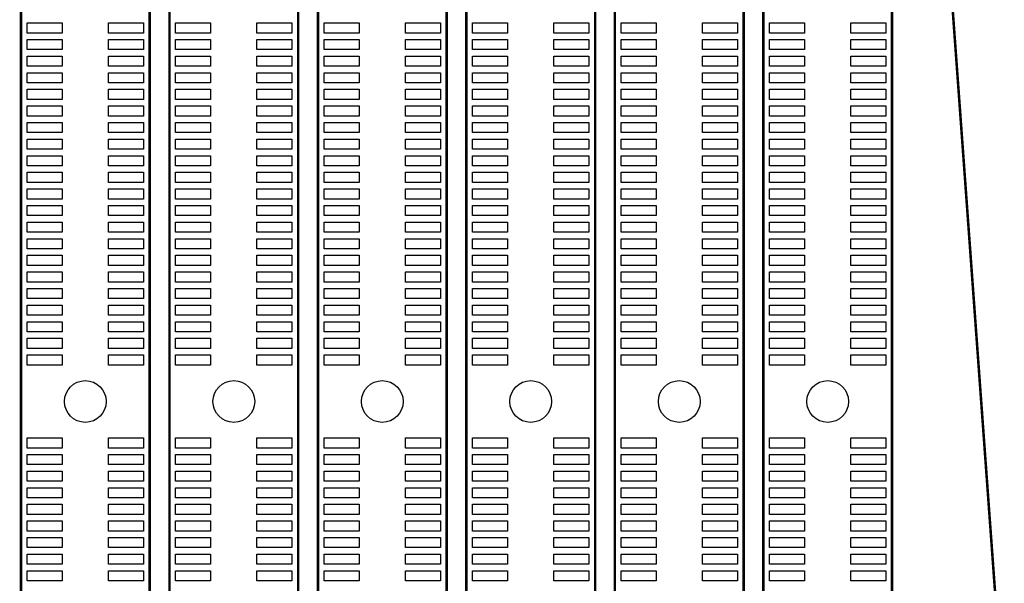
# Model space of a CAD drawing. Extents: x 0 to 344, y -1 to 330.
# Tile 22 of 28: x 128 to 187, y 216 to 250. Entities that reach past the tile are written whole.
import ezdxf

# ---------------------------------------------------------------- set-up
doc = ezdxf.new("R2010")
doc.units = 0
doc.layers.add('PACKAGE_GEOMETRY_SILKSCREEN_TOP', color=3, linetype='CONTINUOUS')
doc.layers.add('PIN_TOP', color=4, linetype='CONTINUOUS')

msp = doc.modelspace()

# ---------------------------------------------------------------- linework, layer by layer
at = {"layer": 'PACKAGE_GEOMETRY_SILKSCREEN_TOP', "const_width": 0.1524}
for points in [[(127.93091, 156.878274), (135.680958, 156.878274), (135.680958, 321.878198), (127.93091, 321.878198), (127.93091, 317.480188)], [(145.810986, 156.878274), (153.561034, 156.878274), (153.561034, 321.878198), (145.810986, 321.878198), (145.810986, 318.243712)], [(169.949368, 321.878198), (163.691062, 321.878198), (163.691062, 156.878274)], [(172.6311, 156.878274), (180.381148, 156.878274), (180.381148, 321.878198), (179.632102, 321.878198)], [(163.691062, 156.878274), (171.44111, 156.878274), (171.44111, 319.062608)], [(172.6311, 318.156336), (172.6311, 156.878274)], [(127.93091, 315.683646), (127.93091, 165.259004)], [(145.810986, 313.744102), (145.810986, 156.878274)], [(154.751024, 156.878274), (162.501072, 156.878274), (162.501072, 313.743848)], [(154.751024, 313.63285), (154.751024, 156.878274)]]:
    msp.add_lwpolyline(points, dxfattribs=at)
for points in [[(136.870948, 156.878274), (144.620996, 156.878274), (144.620996, 321.878198), (136.870948, 321.878198)], [(221.410784, 283.073602), (191.03086, 283.073602), (191.03086, 265.973814), (180.530754, 265.973814), (180.530754, 250.97359), (184.030874, 250.97359), (188.190886, 193.773806), (251.790708, 193.773806), (251.790708, 283.073602)]]:
    msp.add_lwpolyline(points, close=True, dxfattribs=at)
at = {"layer": 'PIN_TOP'}
for points in [[(130.410204, 249.573542), (128.302004, 249.573542), (128.302004, 250.183142), (130.410204, 250.183142)], [(135.310118, 249.573542), (133.201918, 249.573542), (133.201918, 250.183142), (135.310118, 250.183142)], [(139.350242, 249.573542), (137.242042, 249.573542), (137.242042, 250.183142), (139.350242, 250.183142)], [(144.250156, 249.573542), (142.141956, 249.573542), (142.141956, 250.183142), (144.250156, 250.183142)], [(148.29028, 249.573542), (146.18208, 249.573542), (146.18208, 250.183142), (148.29028, 250.183142)], [(153.190194, 249.573542), (151.081994, 249.573542), (151.081994, 250.183142), (153.190194, 250.183142)], [(157.230318, 249.573542), (155.122118, 249.573542), (155.122118, 250.183142), (157.230318, 250.183142)], [(162.130232, 249.573542), (160.022032, 249.573542), (160.022032, 250.183142), (162.130232, 250.183142)], [(166.170356, 249.573542), (164.062156, 249.573542), (164.062156, 250.183142), (166.170356, 250.183142)], [(171.07027, 249.573542), (168.96207, 249.573542), (168.96207, 250.183142), (171.07027, 250.183142)], [(175.110394, 249.573542), (173.002194, 249.573542), (173.002194, 250.183142), (175.110394, 250.183142)], [(180.010308, 249.573542), (177.902108, 249.573542), (177.902108, 250.183142), (180.010308, 250.183142)], [(130.410204, 248.573544), (128.302004, 248.573544), (128.302004, 249.183144), (130.410204, 249.183144)], [(135.310118, 248.573544), (133.201918, 248.573544), (133.201918, 249.183144), (135.310118, 249.183144)], [(139.350242, 248.573544), (137.242042, 248.573544), (137.242042, 249.183144), (139.350242, 249.183144)], [(144.250156, 248.573544), (142.141956, 248.573544), (142.141956, 249.183144), (144.250156, 249.183144)], [(148.29028, 248.573544), (146.18208, 248.573544), (146.18208, 249.183144), (148.29028, 249.183144)], [(153.190194, 248.573544), (151.081994, 248.573544), (151.081994, 249.183144), (153.190194, 249.183144)], [(157.230318, 248.573544), (155.122118, 248.573544), (155.122118, 249.183144), (157.230318, 249.183144)], [(162.130232, 248.573544), (160.022032, 248.573544), (160.022032, 249.183144), (162.130232, 249.183144)], [(166.170356, 248.573544), (164.062156, 248.573544), (164.062156, 249.183144), (166.170356, 249.183144)], [(171.07027, 248.573544), (168.96207, 248.573544), (168.96207, 249.183144), (171.07027, 249.183144)], [(175.110394, 248.573544), (173.002194, 248.573544), (173.002194, 249.183144), (175.110394, 249.183144)], [(180.010308, 248.573544), (177.902108, 248.573544), (177.902108, 249.183144), (180.010308, 249.183144)], [(130.410204, 247.573546), (128.302004, 247.573546), (128.302004, 248.183146), (130.410204, 248.183146)], [(135.310118, 247.573546), (133.201918, 247.573546), (133.201918, 248.183146), (135.310118, 248.183146)], [(139.350242, 247.573546), (137.242042, 247.573546), (137.242042, 248.183146), (139.350242, 248.183146)], [(144.250156, 247.573546), (142.141956, 247.573546), (142.141956, 248.183146), (144.250156, 248.183146)], [(148.29028, 247.573546), (146.18208, 247.573546), (146.18208, 248.183146), (148.29028, 248.183146)], [(153.190194, 247.573546), (151.081994, 247.573546), (151.081994, 248.183146), (153.190194, 248.183146)], [(157.230318, 247.573546), (155.122118, 247.573546), (155.122118, 248.183146), (157.230318, 248.183146)], [(162.130232, 247.573546), (160.022032, 247.573546), (160.022032, 248.183146), (162.130232, 248.183146)], [(166.170356, 247.573546), (164.062156, 247.573546), (164.062156, 248.183146), (166.170356, 248.183146)], [(171.07027, 247.573546), (168.96207, 247.573546), (168.96207, 248.183146), (171.07027, 248.183146)], [(175.110394, 247.573546), (173.002194, 247.573546), (173.002194, 248.183146), (175.110394, 248.183146)], [(180.010308, 247.573546), (177.902108, 247.573546), (177.902108, 248.183146), (180.010308, 248.183146)], [(130.410204, 246.573548), (128.302004, 246.573548), (128.302004, 247.183148), (130.410204, 247.183148)], [(135.310118, 246.573548), (133.201918, 246.573548), (133.201918, 247.183148), (135.310118, 247.183148)], [(139.350242, 246.573548), (137.242042, 246.573548), (137.242042, 247.183148), (139.350242, 247.183148)], [(144.250156, 246.573548), (142.141956, 246.573548), (142.141956, 247.183148), (144.250156, 247.183148)], [(148.29028, 246.573548), (146.18208, 246.573548), (146.18208, 247.183148), (148.29028, 247.183148)], [(153.190194, 246.573548), (151.081994, 246.573548), (151.081994, 247.183148), (153.190194, 247.183148)], [(157.230318, 246.573548), (155.122118, 246.573548), (155.122118, 247.183148), (157.230318, 247.183148)], [(162.130232, 246.573548), (160.022032, 246.573548), (160.022032, 247.183148), (162.130232, 247.183148)], [(166.170356, 246.573548), (164.062156, 246.573548), (164.062156, 247.183148), (166.170356, 247.183148)], [(171.07027, 246.573548), (168.96207, 246.573548), (168.96207, 247.183148), (171.07027, 247.183148)], [(175.110394, 246.573548), (173.002194, 246.573548), (173.002194, 247.183148), (175.110394, 247.183148)], [(180.010308, 246.573548), (177.902108, 246.573548), (177.902108, 247.183148), (180.010308, 247.183148)], [(130.410204, 245.57355), (128.302004, 245.57355), (128.302004, 246.18315), (130.410204, 246.18315)], [(135.310118, 245.57355), (133.201918, 245.57355), (133.201918, 246.18315), (135.310118, 246.18315)], [(139.350242, 245.57355), (137.242042, 245.57355), (137.242042, 246.18315), (139.350242, 246.18315)], [(144.250156, 245.57355), (142.141956, 245.57355), (142.141956, 246.18315), (144.250156, 246.18315)], [(148.29028, 245.57355), (146.18208, 245.57355), (146.18208, 246.18315), (148.29028, 246.18315)], [(153.190194, 245.57355), (151.081994, 245.57355), (151.081994, 246.18315), (153.190194, 246.18315)], [(157.230318, 245.57355), (155.122118, 245.57355), (155.122118, 246.18315), (157.230318, 246.18315)], [(162.130232, 245.57355), (160.022032, 245.57355), (160.022032, 246.18315), (162.130232, 246.18315)], [(166.170356, 245.57355), (164.062156, 245.57355), (164.062156, 246.18315), (166.170356, 246.18315)], [(171.07027, 245.57355), (168.96207, 245.57355), (168.96207, 246.18315), (171.07027, 246.18315)], [(175.110394, 245.57355), (173.002194, 245.57355), (173.002194, 246.18315), (175.110394, 246.18315)], [(180.010308, 245.57355), (177.902108, 245.57355), (177.902108, 246.18315), (180.010308, 246.18315)], [(130.410204, 244.573298), (128.302004, 244.573298), (128.302004, 245.182898), (130.410204, 245.182898)], [(135.310118, 244.573298), (133.201918, 244.573298), (133.201918, 245.182898), (135.310118, 245.182898)], [(139.350242, 244.573298), (137.242042, 244.573298), (137.242042, 245.182898), (139.350242, 245.182898)], [(144.250156, 244.573298), (142.141956, 244.573298), (142.141956, 245.182898), (144.250156, 245.182898)], [(148.29028, 244.573298), (146.18208, 244.573298), (146.18208, 245.182898), (148.29028, 245.182898)], [(153.190194, 244.573298), (151.081994, 244.573298), (151.081994, 245.182898), (153.190194, 245.182898)], [(157.230318, 244.573298), (155.122118, 244.573298), (155.122118, 245.182898), (157.230318, 245.182898)], [(162.130232, 244.573298), (160.022032, 244.573298), (160.022032, 245.182898), (162.130232, 245.182898)], [(166.170356, 244.573298), (164.062156, 244.573298), (164.062156, 245.182898), (166.170356, 245.182898)], [(171.07027, 244.573298), (168.96207, 244.573298), (168.96207, 245.182898), (171.07027, 245.182898)], [(175.110394, 244.573298), (173.002194, 244.573298), (173.002194, 245.182898), (175.110394, 245.182898)], [(180.010308, 244.573298), (177.902108, 244.573298), (177.902108, 245.182898), (180.010308, 245.182898)], [(130.410204, 243.5733), (128.302004, 243.5733), (128.302004, 244.1829), (130.410204, 244.1829)], [(135.310118, 243.5733), (133.201918, 243.5733), (133.201918, 244.1829), (135.310118, 244.1829)], [(139.350242, 243.5733), (137.242042, 243.5733), (137.242042, 244.1829), (139.350242, 244.1829)], [(144.250156, 243.5733), (142.141956, 243.5733), (142.141956, 244.1829), (144.250156, 244.1829)], [(148.29028, 243.5733), (146.18208, 243.5733), (146.18208, 244.1829), (148.29028, 244.1829)], [(153.190194, 243.5733), (151.081994, 243.5733), (151.081994, 244.1829), (153.190194, 244.1829)], [(157.230318, 243.5733), (155.122118, 243.5733), (155.122118, 244.1829), (157.230318, 244.1829)], [(162.130232, 243.5733), (160.022032, 243.5733), (160.022032, 244.1829), (162.130232, 244.1829)], [(166.170356, 243.5733), (164.062156, 243.5733), (164.062156, 244.1829), (166.170356, 244.1829)], [(171.07027, 243.5733), (168.96207, 243.5733), (168.96207, 244.1829), (171.07027, 244.1829)], [(175.110394, 243.5733), (173.002194, 243.5733), (173.002194, 244.1829), (175.110394, 244.1829)], [(180.010308, 243.5733), (177.902108, 243.5733), (177.902108, 244.1829), (180.010308, 244.1829)], [(130.410204, 242.573302), (128.302004, 242.573302), (128.302004, 243.182902), (130.410204, 243.182902)], [(135.310118, 242.573302), (133.201918, 242.573302), (133.201918, 243.182902), (135.310118, 243.182902)], [(139.350242, 242.573302), (137.242042, 242.573302), (137.242042, 243.182902), (139.350242, 243.182902)], [(144.250156, 242.573302), (142.141956, 242.573302), (142.141956, 243.182902), (144.250156, 243.182902)], [(148.29028, 242.573302), (146.18208, 242.573302), (146.18208, 243.182902), (148.29028, 243.182902)], [(153.190194, 242.573302), (151.081994, 242.573302), (151.081994, 243.182902), (153.190194, 243.182902)], [(157.230318, 242.573302), (155.122118, 242.573302), (155.122118, 243.182902), (157.230318, 243.182902)], [(162.130232, 242.573302), (160.022032, 242.573302), (160.022032, 243.182902), (162.130232, 243.182902)], [(166.170356, 242.573302), (164.062156, 242.573302), (164.062156, 243.182902), (166.170356, 243.182902)], [(171.07027, 242.573302), (168.96207, 242.573302), (168.96207, 243.182902), (171.07027, 243.182902)], [(175.110394, 242.573302), (173.002194, 242.573302), (173.002194, 243.182902), (175.110394, 243.182902)], [(180.010308, 242.573302), (177.902108, 242.573302), (177.902108, 243.182902), (180.010308, 243.182902)], [(130.410204, 241.573304), (128.302004, 241.573304), (128.302004, 242.182904), (130.410204, 242.182904)], [(135.310118, 241.573304), (133.201918, 241.573304), (133.201918, 242.182904), (135.310118, 242.182904)], [(139.350242, 241.573304), (137.242042, 241.573304), (137.242042, 242.182904), (139.350242, 242.182904)], [(144.250156, 241.573304), (142.141956, 241.573304), (142.141956, 242.182904), (144.250156, 242.182904)], [(148.29028, 241.573304), (146.18208, 241.573304), (146.18208, 242.182904), (148.29028, 242.182904)], [(153.190194, 241.573304), (151.081994, 241.573304), (151.081994, 242.182904), (153.190194, 242.182904)], [(157.230318, 241.573304), (155.122118, 241.573304), (155.122118, 242.182904), (157.230318, 242.182904)], [(162.130232, 241.573304), (160.022032, 241.573304), (160.022032, 242.182904), (162.130232, 242.182904)], [(166.170356, 241.573304), (164.062156, 241.573304), (164.062156, 242.182904), (166.170356, 242.182904)], [(171.07027, 241.573304), (168.96207, 241.573304), (168.96207, 242.182904), (171.07027, 242.182904)], [(175.110394, 241.573304), (173.002194, 241.573304), (173.002194, 242.182904), (175.110394, 242.182904)], [(180.010308, 241.573304), (177.902108, 241.573304), (177.902108, 242.182904), (180.010308, 242.182904)], [(130.410204, 240.573306), (128.302004, 240.573306), (128.302004, 241.182906), (130.410204, 241.182906)], [(135.310118, 240.573306), (133.201918, 240.573306), (133.201918, 241.182906), (135.310118, 241.182906)], [(139.350242, 240.573306), (137.242042, 240.573306), (137.242042, 241.182906), (139.350242, 241.182906)], [(144.250156, 240.573306), (142.141956, 240.573306), (142.141956, 241.182906), (144.250156, 241.182906)], [(148.29028, 240.573306), (146.18208, 240.573306), (146.18208, 241.182906), (148.29028, 241.182906)], [(153.190194, 240.573306), (151.081994, 240.573306), (151.081994, 241.182906), (153.190194, 241.182906)], [(157.230318, 240.573306), (155.122118, 240.573306), (155.122118, 241.182906), (157.230318, 241.182906)], [(162.130232, 240.573306), (160.022032, 240.573306), (160.022032, 241.182906), (162.130232, 241.182906)], [(166.170356, 240.573306), (164.062156, 240.573306), (164.062156, 241.182906), (166.170356, 241.182906)], [(171.07027, 240.573306), (168.96207, 240.573306), (168.96207, 241.182906), (171.07027, 241.182906)], [(175.110394, 240.573306), (173.002194, 240.573306), (173.002194, 241.182906), (175.110394, 241.182906)], [(180.010308, 240.573306), (177.902108, 240.573306), (177.902108, 241.182906), (180.010308, 241.182906)], [(130.410204, 239.573308), (128.302004, 239.573308), (128.302004, 240.182908), (130.410204, 240.182908)], [(135.310118, 239.573308), (133.201918, 239.573308), (133.201918, 240.182908), (135.310118, 240.182908)], [(139.350242, 239.573308), (137.242042, 239.573308), (137.242042, 240.182908), (139.350242, 240.182908)], [(144.250156, 239.573308), (142.141956, 239.573308), (142.141956, 240.182908), (144.250156, 240.182908)], [(148.29028, 239.573308), (146.18208, 239.573308), (146.18208, 240.182908), (148.29028, 240.182908)], [(153.190194, 239.573308), (151.081994, 239.573308), (151.081994, 240.182908), (153.190194, 240.182908)], [(157.230318, 239.573308), (155.122118, 239.573308), (155.122118, 240.182908), (157.230318, 240.182908)], [(162.130232, 239.573308), (160.022032, 239.573308), (160.022032, 240.182908), (162.130232, 240.182908)], [(166.170356, 239.573308), (164.062156, 239.573308), (164.062156, 240.182908), (166.170356, 240.182908)], [(171.07027, 239.573308), (168.96207, 239.573308), (168.96207, 240.182908), (171.07027, 240.182908)], [(175.110394, 239.573308), (173.002194, 239.573308), (173.002194, 240.182908), (175.110394, 240.182908)], [(180.010308, 239.573308), (177.902108, 239.573308), (177.902108, 240.182908), (180.010308, 240.182908)], [(130.410204, 238.57331), (128.302004, 238.57331), (128.302004, 239.18291), (130.410204, 239.18291)], [(135.310118, 238.57331), (133.201918, 238.57331), (133.201918, 239.18291), (135.310118, 239.18291)], [(139.350242, 238.57331), (137.242042, 238.57331), (137.242042, 239.18291), (139.350242, 239.18291)], [(144.250156, 238.57331), (142.141956, 238.57331), (142.141956, 239.18291), (144.250156, 239.18291)], [(148.29028, 238.57331), (146.18208, 238.57331), (146.18208, 239.18291), (148.29028, 239.18291)], [(153.190194, 238.57331), (151.081994, 238.57331), (151.081994, 239.18291), (153.190194, 239.18291)], [(157.230318, 238.57331), (155.122118, 238.57331), (155.122118, 239.18291), (157.230318, 239.18291)], [(162.130232, 238.57331), (160.022032, 238.57331), (160.022032, 239.18291), (162.130232, 239.18291)], [(166.170356, 238.57331), (164.062156, 238.57331), (164.062156, 239.18291), (166.170356, 239.18291)], [(171.07027, 238.57331), (168.96207, 238.57331), (168.96207, 239.18291), (171.07027, 239.18291)], [(175.110394, 238.57331), (173.002194, 238.57331), (173.002194, 239.18291), (175.110394, 239.18291)], [(180.010308, 238.57331), (177.902108, 238.57331), (177.902108, 239.18291), (180.010308, 239.18291)], [(130.410204, 237.573312), (128.302004, 237.573312), (128.302004, 238.182912), (130.410204, 238.182912)], [(135.310118, 237.573312), (133.201918, 237.573312), (133.201918, 238.182912), (135.310118, 238.182912)], [(139.350242, 237.573312), (137.242042, 237.573312), (137.242042, 238.182912), (139.350242, 238.182912)], [(144.250156, 237.573312), (142.141956, 237.573312), (142.141956, 238.182912), (144.250156, 238.182912)], [(148.29028, 237.573312), (146.18208, 237.573312), (146.18208, 238.182912), (148.29028, 238.182912)], [(153.190194, 237.573312), (151.081994, 237.573312), (151.081994, 238.182912), (153.190194, 238.182912)], [(157.230318, 237.573312), (155.122118, 237.573312), (155.122118, 238.182912), (157.230318, 238.182912)], [(162.130232, 237.573312), (160.022032, 237.573312), (160.022032, 238.182912), (162.130232, 238.182912)], [(166.170356, 237.573312), (164.062156, 237.573312), (164.062156, 238.182912), (166.170356, 238.182912)], [(171.07027, 237.573312), (168.96207, 237.573312), (168.96207, 238.182912), (171.07027, 238.182912)], [(175.110394, 237.573312), (173.002194, 237.573312), (173.002194, 238.182912), (175.110394, 238.182912)], [(180.010308, 237.573312), (177.902108, 237.573312), (177.902108, 238.182912), (180.010308, 238.182912)], [(130.410204, 236.573314), (128.302004, 236.573314), (128.302004, 237.182914), (130.410204, 237.182914)], [(135.310118, 236.573314), (133.201918, 236.573314), (133.201918, 237.182914), (135.310118, 237.182914)], [(139.350242, 236.573314), (137.242042, 236.573314), (137.242042, 237.182914), (139.350242, 237.182914)], [(144.250156, 236.573314), (142.141956, 236.573314), (142.141956, 237.182914), (144.250156, 237.182914)], [(148.29028, 236.573314), (146.18208, 236.573314), (146.18208, 237.182914), (148.29028, 237.182914)], [(153.190194, 236.573314), (151.081994, 236.573314), (151.081994, 237.182914), (153.190194, 237.182914)], [(157.230318, 236.573314), (155.122118, 236.573314), (155.122118, 237.182914), (157.230318, 237.182914)], [(162.130232, 236.573314), (160.022032, 236.573314), (160.022032, 237.182914), (162.130232, 237.182914)], [(166.170356, 236.573314), (164.062156, 236.573314), (164.062156, 237.182914), (166.170356, 237.182914)], [(171.07027, 236.573314), (168.96207, 236.573314), (168.96207, 237.182914), (171.07027, 237.182914)], [(175.110394, 236.573314), (173.002194, 236.573314), (173.002194, 237.182914), (175.110394, 237.182914)], [(180.010308, 236.573314), (177.902108, 236.573314), (177.902108, 237.182914), (180.010308, 237.182914)], [(130.410204, 235.573316), (128.302004, 235.573316), (128.302004, 236.182916), (130.410204, 236.182916)], [(135.310118, 235.573316), (133.201918, 235.573316), (133.201918, 236.182916), (135.310118, 236.182916)], [(139.350242, 235.573316), (137.242042, 235.573316), (137.242042, 236.182916), (139.350242, 236.182916)], [(144.250156, 235.573316), (142.141956, 235.573316), (142.141956, 236.182916), (144.250156, 236.182916)], [(148.29028, 235.573316), (146.18208, 235.573316), (146.18208, 236.182916), (148.29028, 236.182916)], [(153.190194, 235.573316), (151.081994, 235.573316), (151.081994, 236.182916), (153.190194, 236.182916)], [(157.230318, 235.573316), (155.122118, 235.573316), (155.122118, 236.182916), (157.230318, 236.182916)], [(162.130232, 235.573316), (160.022032, 235.573316), (160.022032, 236.182916), (162.130232, 236.182916)], [(166.170356, 235.573316), (164.062156, 235.573316), (164.062156, 236.182916), (166.170356, 236.182916)], [(171.07027, 235.573316), (168.96207, 235.573316), (168.96207, 236.182916), (171.07027, 236.182916)], [(175.110394, 235.573316), (173.002194, 235.573316), (173.002194, 236.182916), (175.110394, 236.182916)], [(180.010308, 235.573316), (177.902108, 235.573316), (177.902108, 236.182916), (180.010308, 236.182916)], [(130.410204, 234.573318), (128.302004, 234.573318), (128.302004, 235.182918), (130.410204, 235.182918)], [(135.310118, 234.573318), (133.201918, 234.573318), (133.201918, 235.182918), (135.310118, 235.182918)], [(139.350242, 234.573318), (137.242042, 234.573318), (137.242042, 235.182918), (139.350242, 235.182918)], [(144.250156, 234.573318), (142.141956, 234.573318), (142.141956, 235.182918), (144.250156, 235.182918)], [(148.29028, 234.573318), (146.18208, 234.573318), (146.18208, 235.182918), (148.29028, 235.182918)], [(153.190194, 234.573318), (151.081994, 234.573318), (151.081994, 235.182918), (153.190194, 235.182918)], [(157.230318, 234.573318), (155.122118, 234.573318), (155.122118, 235.182918), (157.230318, 235.182918)], [(162.130232, 234.573318), (160.022032, 234.573318), (160.022032, 235.182918), (162.130232, 235.182918)], [(166.170356, 234.573318), (164.062156, 234.573318), (164.062156, 235.182918), (166.170356, 235.182918)], [(171.07027, 234.573318), (168.96207, 234.573318), (168.96207, 235.182918), (171.07027, 235.182918)], [(175.110394, 234.573318), (173.002194, 234.573318), (173.002194, 235.182918), (175.110394, 235.182918)], [(180.010308, 234.573318), (177.902108, 234.573318), (177.902108, 235.182918), (180.010308, 235.182918)], [(130.410204, 233.57332), (128.302004, 233.57332), (128.302004, 234.18292), (130.410204, 234.18292)], [(135.310118, 233.57332), (133.201918, 233.57332), (133.201918, 234.18292), (135.310118, 234.18292)], [(139.350242, 233.57332), (137.242042, 233.57332), (137.242042, 234.18292), (139.350242, 234.18292)], [(144.250156, 233.57332), (142.141956, 233.57332), (142.141956, 234.18292), (144.250156, 234.18292)], [(148.29028, 233.57332), (146.18208, 233.57332), (146.18208, 234.18292), (148.29028, 234.18292)], [(153.190194, 233.57332), (151.081994, 233.57332), (151.081994, 234.18292), (153.190194, 234.18292)], [(157.230318, 233.57332), (155.122118, 233.57332), (155.122118, 234.18292), (157.230318, 234.18292)], [(162.130232, 233.57332), (160.022032, 233.57332), (160.022032, 234.18292), (162.130232, 234.18292)], [(166.170356, 233.57332), (164.062156, 233.57332), (164.062156, 234.18292), (166.170356, 234.18292)], [(171.07027, 233.57332), (168.96207, 233.57332), (168.96207, 234.18292), (171.07027, 234.18292)], [(175.110394, 233.57332), (173.002194, 233.57332), (173.002194, 234.18292), (175.110394, 234.18292)], [(180.010308, 233.57332), (177.902108, 233.57332), (177.902108, 234.18292), (180.010308, 234.18292)], [(130.410204, 232.573322), (128.302004, 232.573322), (128.302004, 233.182922), (130.410204, 233.182922)], [(135.310118, 232.573322), (133.201918, 232.573322), (133.201918, 233.182922), (135.310118, 233.182922)], [(139.350242, 232.573322), (137.242042, 232.573322), (137.242042, 233.182922), (139.350242, 233.182922)], [(144.250156, 232.573322), (142.141956, 232.573322), (142.141956, 233.182922), (144.250156, 233.182922)], [(148.29028, 232.573322), (146.18208, 232.573322), (146.18208, 233.182922), (148.29028, 233.182922)], [(153.190194, 232.573322), (151.081994, 232.573322), (151.081994, 233.182922), (153.190194, 233.182922)], [(157.230318, 232.573322), (155.122118, 232.573322), (155.122118, 233.182922), (157.230318, 233.182922)], [(162.130232, 232.573322), (160.022032, 232.573322), (160.022032, 233.182922), (162.130232, 233.182922)], [(166.170356, 232.573322), (164.062156, 232.573322), (164.062156, 233.182922), (166.170356, 233.182922)], [(171.07027, 232.573322), (168.96207, 232.573322), (168.96207, 233.182922), (171.07027, 233.182922)], [(175.110394, 232.573322), (173.002194, 232.573322), (173.002194, 233.182922), (175.110394, 233.182922)], [(180.010308, 232.573322), (177.902108, 232.573322), (177.902108, 233.182922), (180.010308, 233.182922)], [(130.410204, 231.573324), (128.302004, 231.573324), (128.302004, 232.182924), (130.410204, 232.182924)], [(135.310118, 231.573324), (133.201918, 231.573324), (133.201918, 232.182924), (135.310118, 232.182924)], [(139.350242, 231.573324), (137.242042, 231.573324), (137.242042, 232.182924), (139.350242, 232.182924)], [(144.250156, 231.573324), (142.141956, 231.573324), (142.141956, 232.182924), (144.250156, 232.182924)], [(148.29028, 231.573324), (146.18208, 231.573324), (146.18208, 232.182924), (148.29028, 232.182924)], [(153.190194, 231.573324), (151.081994, 231.573324), (151.081994, 232.182924), (153.190194, 232.182924)], [(157.230318, 231.573324), (155.122118, 231.573324), (155.122118, 232.182924), (157.230318, 232.182924)], [(162.130232, 231.573324), (160.022032, 231.573324), (160.022032, 232.182924), (162.130232, 232.182924)], [(166.170356, 231.573324), (164.062156, 231.573324), (164.062156, 232.182924), (166.170356, 232.182924)], [(171.07027, 231.573324), (168.96207, 231.573324), (168.96207, 232.182924), (171.07027, 232.182924)], [(175.110394, 231.573324), (173.002194, 231.573324), (173.002194, 232.182924), (175.110394, 232.182924)], [(180.010308, 231.573324), (177.902108, 231.573324), (177.902108, 232.182924), (180.010308, 232.182924)], [(130.410204, 230.573326), (128.302004, 230.573326), (128.302004, 231.182926), (130.410204, 231.182926)], [(135.310118, 230.573326), (133.201918, 230.573326), (133.201918, 231.182926), (135.310118, 231.182926)], [(139.350242, 230.573326), (137.242042, 230.573326), (137.242042, 231.182926), (139.350242, 231.182926)], [(144.250156, 230.573326), (142.141956, 230.573326), (142.141956, 231.182926), (144.250156, 231.182926)], [(148.29028, 230.573326), (146.18208, 230.573326), (146.18208, 231.182926), (148.29028, 231.182926)], [(153.190194, 230.573326), (151.081994, 230.573326), (151.081994, 231.182926), (153.190194, 231.182926)], [(157.230318, 230.573326), (155.122118, 230.573326), (155.122118, 231.182926), (157.230318, 231.182926)], [(162.130232, 230.573326), (160.022032, 230.573326), (160.022032, 231.182926), (162.130232, 231.182926)], [(166.170356, 230.573326), (164.062156, 230.573326), (164.062156, 231.182926), (166.170356, 231.182926)], [(171.07027, 230.573326), (168.96207, 230.573326), (168.96207, 231.182926), (171.07027, 231.182926)], [(175.110394, 230.573326), (173.002194, 230.573326), (173.002194, 231.182926), (175.110394, 231.182926)], [(180.010308, 230.573326), (177.902108, 230.573326), (177.902108, 231.182926), (180.010308, 231.182926)], [(130.410204, 229.573328), (128.302004, 229.573328), (128.302004, 230.182928), (130.410204, 230.182928)], [(135.310118, 229.573328), (133.201918, 229.573328), (133.201918, 230.182928), (135.310118, 230.182928)], [(139.350242, 229.573328), (137.242042, 229.573328), (137.242042, 230.182928), (139.350242, 230.182928)], [(144.250156, 229.573328), (142.141956, 229.573328), (142.141956, 230.182928), (144.250156, 230.182928)], [(148.29028, 229.573328), (146.18208, 229.573328), (146.18208, 230.182928), (148.29028, 230.182928)], [(153.190194, 229.573328), (151.081994, 229.573328), (151.081994, 230.182928), (153.190194, 230.182928)], [(157.230318, 229.573328), (155.122118, 229.573328), (155.122118, 230.182928), (157.230318, 230.182928)], [(162.130232, 229.573328), (160.022032, 229.573328), (160.022032, 230.182928), (162.130232, 230.182928)], [(166.170356, 229.573328), (164.062156, 229.573328), (164.062156, 230.182928), (166.170356, 230.182928)], [(171.07027, 229.573328), (168.96207, 229.573328), (168.96207, 230.182928), (171.07027, 230.182928)], [(175.110394, 229.573328), (173.002194, 229.573328), (173.002194, 230.182928), (175.110394, 230.182928)], [(180.010308, 229.573328), (177.902108, 229.573328), (177.902108, 230.182928), (180.010308, 230.182928)], [(130.410204, 224.573338), (128.302004, 224.573338), (128.302004, 225.182938), (130.410204, 225.182938)], [(135.310118, 224.573338), (133.201918, 224.573338), (133.201918, 225.182938), (135.310118, 225.182938)], [(139.350242, 224.573338), (137.242042, 224.573338), (137.242042, 225.182938), (139.350242, 225.182938)], [(144.250156, 224.573338), (142.141956, 224.573338), (142.141956, 225.182938), (144.250156, 225.182938)], [(148.29028, 224.573338), (146.18208, 224.573338), (146.18208, 225.182938), (148.29028, 225.182938)], [(153.190194, 224.573338), (151.081994, 224.573338), (151.081994, 225.182938), (153.190194, 225.182938)], [(157.230318, 224.573338), (155.122118, 224.573338), (155.122118, 225.182938), (157.230318, 225.182938)], [(162.130232, 224.573338), (160.022032, 224.573338), (160.022032, 225.182938), (162.130232, 225.182938)], [(166.170356, 224.573338), (164.062156, 224.573338), (164.062156, 225.182938), (166.170356, 225.182938)], [(171.07027, 224.573338), (168.96207, 224.573338), (168.96207, 225.182938), (171.07027, 225.182938)], [(175.110394, 224.573338), (173.002194, 224.573338), (173.002194, 225.182938), (175.110394, 225.182938)], [(180.010308, 224.573338), (177.902108, 224.573338), (177.902108, 225.182938), (180.010308, 225.182938)], [(130.410204, 223.57334), (128.302004, 223.57334), (128.302004, 224.18294), (130.410204, 224.18294)], [(135.310118, 223.57334), (133.201918, 223.57334), (133.201918, 224.18294), (135.310118, 224.18294)], [(139.350242, 223.57334), (137.242042, 223.57334), (137.242042, 224.18294), (139.350242, 224.18294)], [(144.250156, 223.57334), (142.141956, 223.57334), (142.141956, 224.18294), (144.250156, 224.18294)], [(148.29028, 223.57334), (146.18208, 223.57334), (146.18208, 224.18294), (148.29028, 224.18294)], [(153.190194, 223.57334), (151.081994, 223.57334), (151.081994, 224.18294), (153.190194, 224.18294)], [(157.230318, 223.57334), (155.122118, 223.57334), (155.122118, 224.18294), (157.230318, 224.18294)], [(162.130232, 223.57334), (160.022032, 223.57334), (160.022032, 224.18294), (162.130232, 224.18294)], [(166.170356, 223.57334), (164.062156, 223.57334), (164.062156, 224.18294), (166.170356, 224.18294)], [(171.07027, 223.57334), (168.96207, 223.57334), (168.96207, 224.18294), (171.07027, 224.18294)], [(175.110394, 223.57334), (173.002194, 223.57334), (173.002194, 224.18294), (175.110394, 224.18294)], [(180.010308, 223.57334), (177.902108, 223.57334), (177.902108, 224.18294), (180.010308, 224.18294)], [(130.410204, 222.573342), (128.302004, 222.573342), (128.302004, 223.182942), (130.410204, 223.182942)], [(135.310118, 222.573342), (133.201918, 222.573342), (133.201918, 223.182942), (135.310118, 223.182942)], [(139.350242, 222.573342), (137.242042, 222.573342), (137.242042, 223.182942), (139.350242, 223.182942)], [(144.250156, 222.573342), (142.141956, 222.573342), (142.141956, 223.182942), (144.250156, 223.182942)], [(148.29028, 222.573342), (146.18208, 222.573342), (146.18208, 223.182942), (148.29028, 223.182942)], [(153.190194, 222.573342), (151.081994, 222.573342), (151.081994, 223.182942), (153.190194, 223.182942)], [(157.230318, 222.573342), (155.122118, 222.573342), (155.122118, 223.182942), (157.230318, 223.182942)], [(162.130232, 222.573342), (160.022032, 222.573342), (160.022032, 223.182942), (162.130232, 223.182942)], [(166.170356, 222.573342), (164.062156, 222.573342), (164.062156, 223.182942), (166.170356, 223.182942)], [(171.07027, 222.573342), (168.96207, 222.573342), (168.96207, 223.182942), (171.07027, 223.182942)], [(175.110394, 222.573342), (173.002194, 222.573342), (173.002194, 223.182942), (175.110394, 223.182942)], [(180.010308, 222.573342), (177.902108, 222.573342), (177.902108, 223.182942), (180.010308, 223.182942)], [(130.410204, 221.573344), (128.302004, 221.573344), (128.302004, 222.182944), (130.410204, 222.182944)], [(135.310118, 221.573344), (133.201918, 221.573344), (133.201918, 222.182944), (135.310118, 222.182944)], [(139.350242, 221.573344), (137.242042, 221.573344), (137.242042, 222.182944), (139.350242, 222.182944)], [(144.250156, 221.573344), (142.141956, 221.573344), (142.141956, 222.182944), (144.250156, 222.182944)], [(148.29028, 221.573344), (146.18208, 221.573344), (146.18208, 222.182944), (148.29028, 222.182944)], [(153.190194, 221.573344), (151.081994, 221.573344), (151.081994, 222.182944), (153.190194, 222.182944)], [(157.230318, 221.573344), (155.122118, 221.573344), (155.122118, 222.182944), (157.230318, 222.182944)], [(162.130232, 221.573344), (160.022032, 221.573344), (160.022032, 222.182944), (162.130232, 222.182944)], [(166.170356, 221.573344), (164.062156, 221.573344), (164.062156, 222.182944), (166.170356, 222.182944)], [(171.07027, 221.573344), (168.96207, 221.573344), (168.96207, 222.182944), (171.07027, 222.182944)], [(175.110394, 221.573344), (173.002194, 221.573344), (173.002194, 222.182944), (175.110394, 222.182944)], [(180.010308, 221.573344), (177.902108, 221.573344), (177.902108, 222.182944), (180.010308, 222.182944)], [(130.410204, 220.573346), (128.302004, 220.573346), (128.302004, 221.182946), (130.410204, 221.182946)], [(135.310118, 220.573346), (133.201918, 220.573346), (133.201918, 221.182946), (135.310118, 221.182946)], [(139.350242, 220.573346), (137.242042, 220.573346), (137.242042, 221.182946), (139.350242, 221.182946)], [(144.250156, 220.573346), (142.141956, 220.573346), (142.141956, 221.182946), (144.250156, 221.182946)], [(148.29028, 220.573346), (146.18208, 220.573346), (146.18208, 221.182946), (148.29028, 221.182946)], [(153.190194, 220.573346), (151.081994, 220.573346), (151.081994, 221.182946), (153.190194, 221.182946)], [(157.230318, 220.573346), (155.122118, 220.573346), (155.122118, 221.182946), (157.230318, 221.182946)], [(162.130232, 220.573346), (160.022032, 220.573346), (160.022032, 221.182946), (162.130232, 221.182946)], [(166.170356, 220.573346), (164.062156, 220.573346), (164.062156, 221.182946), (166.170356, 221.182946)], [(171.07027, 220.573346), (168.96207, 220.573346), (168.96207, 221.182946), (171.07027, 221.182946)], [(175.110394, 220.573346), (173.002194, 220.573346), (173.002194, 221.182946), (175.110394, 221.182946)], [(180.010308, 220.573346), (177.902108, 220.573346), (177.902108, 221.182946), (180.010308, 221.182946)], [(130.410204, 219.573348), (128.302004, 219.573348), (128.302004, 220.182948), (130.410204, 220.182948)], [(135.310118, 219.573348), (133.201918, 219.573348), (133.201918, 220.182948), (135.310118, 220.182948)], [(139.350242, 219.573348), (137.242042, 219.573348), (137.242042, 220.182948), (139.350242, 220.182948)], [(144.250156, 219.573348), (142.141956, 219.573348), (142.141956, 220.182948), (144.250156, 220.182948)], [(148.29028, 219.573348), (146.18208, 219.573348), (146.18208, 220.182948), (148.29028, 220.182948)], [(153.190194, 219.573348), (151.081994, 219.573348), (151.081994, 220.182948), (153.190194, 220.182948)], [(157.230318, 219.573348), (155.122118, 219.573348), (155.122118, 220.182948), (157.230318, 220.182948)], [(162.130232, 219.573348), (160.022032, 219.573348), (160.022032, 220.182948), (162.130232, 220.182948)], [(166.170356, 219.573348), (164.062156, 219.573348), (164.062156, 220.182948), (166.170356, 220.182948)], [(171.07027, 219.573348), (168.96207, 219.573348), (168.96207, 220.182948), (171.07027, 220.182948)], [(175.110394, 219.573348), (173.002194, 219.573348), (173.002194, 220.182948), (175.110394, 220.182948)], [(180.010308, 219.573348), (177.902108, 219.573348), (177.902108, 220.182948), (180.010308, 220.182948)], [(130.410204, 218.57335), (128.302004, 218.57335), (128.302004, 219.18295), (130.410204, 219.18295)], [(135.310118, 218.57335), (133.201918, 218.57335), (133.201918, 219.18295), (135.310118, 219.18295)], [(139.350242, 218.57335), (137.242042, 218.57335), (137.242042, 219.18295), (139.350242, 219.18295)], [(144.250156, 218.57335), (142.141956, 218.57335), (142.141956, 219.18295), (144.250156, 219.18295)], [(148.29028, 218.57335), (146.18208, 218.57335), (146.18208, 219.18295), (148.29028, 219.18295)], [(153.190194, 218.57335), (151.081994, 218.57335), (151.081994, 219.18295), (153.190194, 219.18295)], [(157.230318, 218.57335), (155.122118, 218.57335), (155.122118, 219.18295), (157.230318, 219.18295)], [(162.130232, 218.57335), (160.022032, 218.57335), (160.022032, 219.18295), (162.130232, 219.18295)], [(166.170356, 218.57335), (164.062156, 218.57335), (164.062156, 219.18295), (166.170356, 219.18295)], [(171.07027, 218.57335), (168.96207, 218.57335), (168.96207, 219.18295), (171.07027, 219.18295)], [(175.110394, 218.57335), (173.002194, 218.57335), (173.002194, 219.18295), (175.110394, 219.18295)], [(180.010308, 218.57335), (177.902108, 218.57335), (177.902108, 219.18295), (180.010308, 219.18295)], [(130.410204, 217.573352), (128.302004, 217.573352), (128.302004, 218.182952), (130.410204, 218.182952)], [(135.310118, 217.573352), (133.201918, 217.573352), (133.201918, 218.182952), (135.310118, 218.182952)], [(139.350242, 217.573352), (137.242042, 217.573352), (137.242042, 218.182952), (139.350242, 218.182952)], [(144.250156, 217.573352), (142.141956, 217.573352), (142.141956, 218.182952), (144.250156, 218.182952)], [(148.29028, 217.573352), (146.18208, 217.573352), (146.18208, 218.182952), (148.29028, 218.182952)], [(153.190194, 217.573352), (151.081994, 217.573352), (151.081994, 218.182952), (153.190194, 218.182952)], [(157.230318, 217.573352), (155.122118, 217.573352), (155.122118, 218.182952), (157.230318, 218.182952)], [(162.130232, 217.573352), (160.022032, 217.573352), (160.022032, 218.182952), (162.130232, 218.182952)], [(166.170356, 217.573352), (164.062156, 217.573352), (164.062156, 218.182952), (166.170356, 218.182952)], [(171.07027, 217.573352), (168.96207, 217.573352), (168.96207, 218.182952), (171.07027, 218.182952)], [(175.110394, 217.573352), (173.002194, 217.573352), (173.002194, 218.182952), (175.110394, 218.182952)], [(180.010308, 217.573352), (177.902108, 217.573352), (177.902108, 218.182952), (180.010308, 218.182952)], [(130.410204, 216.573354), (128.302004, 216.573354), (128.302004, 217.182954), (130.410204, 217.182954)], [(135.310118, 216.573354), (133.201918, 216.573354), (133.201918, 217.182954), (135.310118, 217.182954)], [(139.350242, 216.573354), (137.242042, 216.573354), (137.242042, 217.182954), (139.350242, 217.182954)], [(144.250156, 216.573354), (142.141956, 216.573354), (142.141956, 217.182954), (144.250156, 217.182954)], [(148.29028, 216.573354), (146.18208, 216.573354), (146.18208, 217.182954), (148.29028, 217.182954)], [(153.190194, 216.573354), (151.081994, 216.573354), (151.081994, 217.182954), (153.190194, 217.182954)], [(157.230318, 216.573354), (155.122118, 216.573354), (155.122118, 217.182954), (157.230318, 217.182954)], [(162.130232, 216.573354), (160.022032, 216.573354), (160.022032, 217.182954), (162.130232, 217.182954)], [(166.170356, 216.573354), (164.062156, 216.573354), (164.062156, 217.182954), (166.170356, 217.182954)], [(171.07027, 216.573354), (168.96207, 216.573354), (168.96207, 217.182954), (171.07027, 217.182954)], [(175.110394, 216.573354), (173.002194, 216.573354), (173.002194, 217.182954), (175.110394, 217.182954)], [(180.010308, 216.573354), (177.902108, 216.573354), (177.902108, 217.182954), (180.010308, 217.182954)]]:
    msp.add_lwpolyline(points, close=True, dxfattribs=at)
for centre in [(131.805934, 227.37826), (140.745972, 227.37826), (149.68601, 227.37826), (158.626048, 227.37826), (167.566086, 227.37826), (176.506124, 227.37826)]:
    msp.add_circle(centre, 1.2573, dxfattribs=at)

doc.saveas('drawing.dxf')
